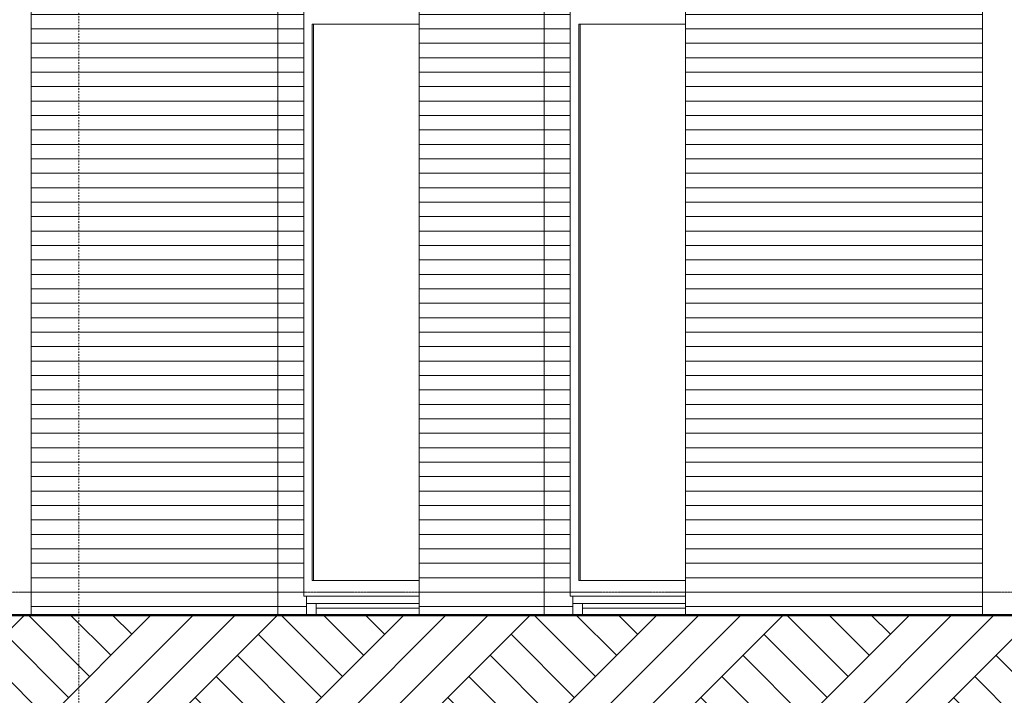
# Model space of a CAD drawing. Extents: x 0 to 92550, y 0 to 59400.
# Tile 3 of 105: x 10030 to 14325, y 11250 to 14197. Entities that reach past the tile are written whole.
import ezdxf
from ezdxf.xclip import XClip

# ---------------------------------------------------------------- set-up
doc = ezdxf.new("R2010")
doc.units = 0
doc.header["$MEASUREMENT"] = 0
doc.header["$XCLIPFRAME"] = 0
doc.linetypes.add('Streep-punt fijn', pattern=[1251.000023, 626.000023, -312.5, 0, -312.5])
doc.linetypes.add('Streep-streepje', pattern=[1300, 1000, -100, 100, -100])
for name, color, linetype in [('ZZ 21 Buitenwand spouwblad baksteen', 7, 'Continuous'), ('ZZ 21 Buitenwand spouwblad hsb', 7, 'Continuous'), ('ZZ 21 Buitenwand spouwisolatie', 7, 'Continuous'), ('ZZ 23 Vloeren geïsoleerd', 7, 'Continuous'), ('ZZ 41 Buitenwandafwerking gevelhout', 7, 'Continuous'), ('ZZ 43 Vloerafwerking dekvloer', 7, 'Continuous'), ('ZZ 52 Hemelwaterafvoeren', 7, 'Continuous'), ('ZZ 90 Terrein perceel', 7, 'Continuous'), ('ZZ A Stramien', 7, 'Continuous')]:
    doc.layers.add(name, color=color, linetype=linetype)

# ---------------------------------------------------------------- blocks, each defined once
blk = doc.blocks.new('Drawing_2_2', base_point=(5738.9, 11700))
at = {"layer": 'ZZ 21 Buitenwand spouwblad baksteen', "linetype": 'Continuous', "lineweight": 0, "true_color": 0x000000}
h = blk.add_hatch(dxfattribs=at)
h.set_pattern_fill('920_Lijnen_horz__63_0002', color=18, style=0, pattern_type=2)
h.set_pattern_definition([(1e-14, (23705.65, 11700), (0, 63), [])])
h.paths.add_polyline_path([(10080.1, 14237.5), (10080.1, 11600), (11155.9, 11600), (11155.9, 14237.5)])
h = blk.add_hatch(dxfattribs=at)
h.set_pattern_fill('920_Lijnen_horz__63_0002', color=18, style=0, pattern_type=2)
h.set_pattern_definition([(180, (-6810.916, 11700), (0, 63), [])])
h.paths.add_polyline_path([(11155.9, 14237.5), (11155.9, 11600), (11214.5, 11600), (11214.5, 14250), (11172.6, 14250), (11172.6, 14237.5)])
h = blk.add_hatch(dxfattribs=at)
h.set_pattern_fill('920_Lijnen_horz__63_0002', color=18, style=0, pattern_type=2)
h.set_pattern_definition([(180, (-6810.916, 11700), (0, 63), [])])
h.paths.add_polyline_path([(11214.5, 11600), (11281.6, 11600), (11281.6, 11683), (11269.4, 11683), (11269.4, 11751), (11269.4, 14177), (11269.4, 14237.5), (11214.5, 14237.5)])
h = blk.add_hatch(dxfattribs=at)
h.set_pattern_fill('920_Lijnen_horz__63_0002', color=18, style=0, pattern_type=2)
h.set_pattern_definition([(0, (23705.65, 11700), (0, 63), [])])
h.paths.add_polyline_path([(11772.5, 14237.5), (11772.5, 11600), (12318.2, 11600), (12318.2, 14237.5)])
h = blk.add_hatch(dxfattribs=at)
h.set_pattern_fill('920_Lijnen_horz__63_0002', color=18, style=0, pattern_type=2)
h.set_pattern_definition([(180, (-5648.61, 11700), (0, 63), [])])
h.paths.add_polyline_path([(12334.9, 14237.5), (12318.2, 14237.5), (12318.2, 11600), (12376.8, 11600), (12376.8, 14250), (12334.9, 14250)])
h = blk.add_hatch(dxfattribs=at)
h.set_pattern_fill('920_Lijnen_horz__63_0002', color=18, style=0, pattern_type=2)
h.set_pattern_definition([(180, (-5648.61, 11700), (0, 63), [])])
h.paths.add_polyline_path([(12376.8, 14237.5), (12376.8, 11600), (12443.9, 11600), (12443.9, 11683), (12431.7, 11683), (12431.7, 14237.5)])
h = blk.add_hatch(dxfattribs=at)
h.set_pattern_fill('920_Lijnen_horz__63_0002', color=18, style=0, pattern_type=2)
h.set_pattern_definition([(0, (23705.65, 11700), (0, 63), [])])
h.paths.add_polyline_path([(14230.7, 14237.5), (12934.8, 14237.5), (12934.8, 11600), (14230.7, 11600)])
at = {"layer": 'ZZ 90 Terrein perceel', "linetype": 'Continuous', "lineweight": 0, "true_color": 0x000000}
h = blk.add_hatch(dxfattribs=at)
h.set_pattern_fill('805_Grond_0002', color=18, style=0, pattern_type=2)
h.set_pattern_definition([(45, (5738.87, 11700), (-275.772, 275.772), []), (45, (5646.94, 11791.9), (-551.543, 551.543), []), (45, (5555, 11883.85), (-551.543, 551.543), []), (135, (5463.1, 11975.77), (91.9239, 91.9239), [390, -390])])
h.paths.add_polyline_path([(8788.9, 10800), (15321.5, 10800), (15321.5, 11600), (8788.9, 11600)])
at = {"layer": 'ZZ 21 Buitenwand spouwblad baksteen', "color": 7, "linetype": 'Continuous', "lineweight": 5, "ltscale": 0.01}
for p, q in [((11155.9, 14237.5), (11155.9, 11600)), ((11269.4, 14245), (11269.4, 14177)), ((11772.5, 14237.5), (11772.5, 11600)), ((12318.2, 14237.5), (12318.2, 11600)), ((12431.7, 14177), (12431.7, 14245)), ((12934.8, 14237.5), (12934.8, 11600)), ((11269.4, 14177), (11269.4, 11751)), ((11306.5, 11751), (11306.5, 14177)), ((11306.5, 14177), (11772.5, 14177)), ((11312.4, 14177), (11312.4, 11751)), ((12431.7, 11751), (12431.7, 14177)), ((12468.8, 14177), (12468.8, 11751)), ((12934.8, 14177), (12468.8, 14177)), ((12474.7, 11751), (12474.7, 14177)), ((11269.4, 11751), (11269.4, 11683)), ((11772.5, 11751), (11306.5, 11751)), ((12431.7, 11683), (12431.7, 11751)), ((12468.8, 11751), (12934.8, 11751)), ((11269.4, 11683), (11772.5, 11683)), ((11281.6, 11683), (11281.6, 11600)), ((12934.8, 11683), (12431.7, 11683)), ((12443.9, 11683), (12443.9, 11600))]:
    blk.add_line(p, q, dxfattribs=at)
at = {"layer": 'ZZ 21 Buitenwand spouwblad hsb', "color": 7, "linetype": 'Continuous', "lineweight": 5, "ltscale": 0.01}
for p, q in [((11772.5, 11650), (11281.6, 11650)), ((12934.8, 11650), (12443.9, 11650))]:
    blk.add_line(p, q, dxfattribs=at)
at = {"layer": 'ZZ 21 Buitenwand spouwisolatie', "color": 7, "linetype": 'Continuous', "lineweight": 5, "ltscale": 0.01}
for p, q in [((11322.9, 11650), (11322.9, 11630)), ((12485.2, 11650), (12485.2, 11630)), ((11322.9, 11630), (11322.9, 11600)), ((12485.2, 11630), (12485.2, 11600))]:
    blk.add_line(p, q, dxfattribs=at)
at = {"layer": 'ZZ 23 Vloeren geïsoleerd', "color": 7, "linetype": 'Continuous', "lineweight": 5, "ltscale": 0.01}
for p, q in [((11322.9, 11630), (11772.5, 11630)), ((12485.2, 11630), (12934.8, 11630))]:
    blk.add_line(p, q, dxfattribs=at)
at = {"layer": 'ZZ 41 Buitenwandafwerking gevelhout', "color": 7, "linetype": 'Streep-streepje', "lineweight": 15, "ltscale": 0.01}
blk.add_line((7788.9, 11700), (62238.9, 11700), dxfattribs=at)
at = {"layer": 'ZZ 43 Vloerafwerking dekvloer', "color": 7, "linetype": 'Continuous', "lineweight": 5, "ltscale": 0.01}
blk.add_line((12485.2, 11630), (12934.8, 11630), dxfattribs=at)
at = {"layer": 'ZZ 52 Hemelwaterafvoeren', "color": 7, "linetype": 'Continuous', "lineweight": 5, "ltscale": 0.01}
for p, q in [((14230.7, 19863.7), (14230.7, 11600)), ((10080.1, 18177.2), (10080.1, 11600))]:
    blk.add_line(p, q, dxfattribs=at)
at = {"layer": 'ZZ 90 Terrein perceel', "color": 7, "linetype": 'Continuous', "lineweight": 50, "ltscale": 0.01}
blk.add_line((15321.5, 11600), (8788.9, 11600), dxfattribs=at)
at = {"layer": 'ZZ A Stramien', "color": 7, "linetype": 'Streep-punt fijn', "lineweight": 9, "ltscale": 0.01}
blk.add_line((10288.9, 24200), (10288.9, 9700), dxfattribs=at)

msp = doc.modelspace()

# ---------------------------------------------------------------- block references
at = {"color": 7, "linetype": 'Continuous', "lineweight": 25, "ltscale": 0.01}
ref = msp.add_blockref('Drawing_2_2', (5738.9, 11700), dxfattribs=at)
XClip(ref).set_block_clipping_path([(7788.8666666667, 8700), (63337.9746950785, 24700)])

doc.saveas('drawing.dxf')
